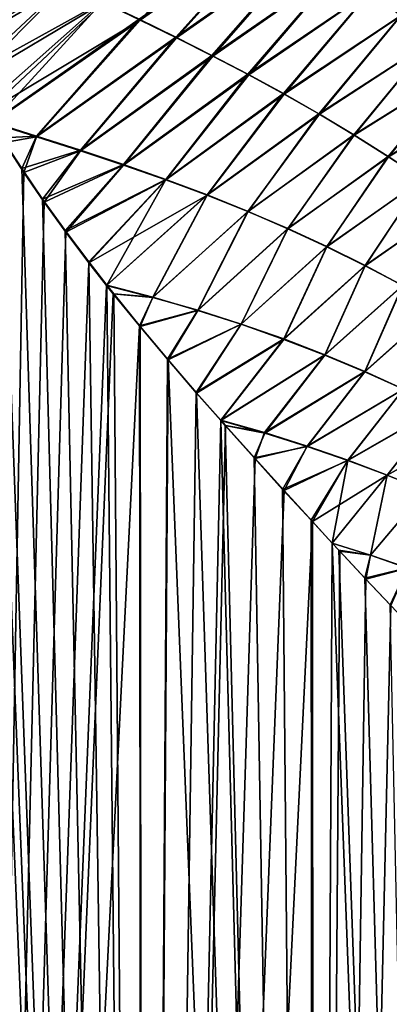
# Model space of a CAD drawing. Header units: millimetres. Extents: x -22 to 72, y 0 to 291.
# Tile 5 of 99: x 9 to 16, y 56 to 75. Entities that reach past the tile are written whole.
import ezdxf

# ---------------------------------------------------------------- set-up
doc = ezdxf.new("R2010")
doc.units = ezdxf.units.MM
doc.header["$LTSCALE"] = 65.185185
for name, color, linetype in [('13', 7, 'CONTINUOUS'), ('14', 7, 'CONTINUOUS'), ('2', 7, 'CONTINUOUS'), ('4', 7, 'CONTINUOUS')]:
    doc.layers.add(name, color=color, linetype=linetype)

msp = doc.modelspace()

# ---------------------------------------------------------------- linework, layer by layer
at = {"layer": '13', "color": 7, "linetype": 'CONTINUOUS'}
for points in [[(11.849, 74.439, 19.807), (13.834, 76.65, 19.822), (11.16, 74.775, 20.058), (11.849, 74.439, 19.807)], [(14.395, 76.219, 19.625), (13.834, 76.65, 19.822), (11.849, 74.439, 19.807), (14.395, 76.219, 19.625)], [(12.533, 74.094, 19.544), (14.395, 76.219, 19.625), (11.849, 74.439, 19.807), (12.533, 74.094, 19.544)], [(14.959, 75.774, 19.41), (14.395, 76.219, 19.625), (12.533, 74.094, 19.544), (14.959, 75.774, 19.41)], [(7.228, 74.963, 21.308), (7.582, 74.253, 21.184), (9.069, 75.775, 20.761), (7.228, 74.963, 21.308)], [(7.582, 74.253, 21.184), (9.768, 75.438, 20.534), (9.069, 75.775, 20.761), (7.582, 74.253, 21.184)], [(13.212, 73.738, 19.269), (14.959, 75.774, 19.41), (12.533, 74.094, 19.544), (13.212, 73.738, 19.269)], [(15.526, 75.315, 19.177), (14.959, 75.774, 19.41), (13.212, 73.738, 19.269), (15.526, 75.315, 19.177)], [(7.582, 74.253, 21.184), (7.889, 73.683, 21.072), (9.768, 75.438, 20.534), (7.582, 74.253, 21.184)], [(7.889, 73.683, 21.072), (10.466, 75.107, 20.301), (9.768, 75.438, 20.534), (7.889, 73.683, 21.072)], [(13.884, 73.371, 18.98), (15.526, 75.315, 19.177), (13.212, 73.738, 19.269), (13.884, 73.371, 18.98)], [(16.095, 74.842, 18.924), (15.526, 75.315, 19.177), (13.884, 73.371, 18.98), (16.095, 74.842, 18.924)], [(7.889, 73.683, 21.072), (8.217, 73.112, 20.946), (10.466, 75.107, 20.301), (7.889, 73.683, 21.072)], [(8.217, 73.112, 20.946), (8.383, 72.835, 20.88), (10.466, 75.107, 20.301), (8.217, 73.112, 20.946)], [(8.383, 72.835, 20.88), (11.16, 74.775, 20.058), (10.466, 75.107, 20.301), (8.383, 72.835, 20.88)], [(11.16, 74.775, 20.058), (8.383, 72.835, 20.88), (9.223, 72.569, 20.538), (11.16, 74.775, 20.058)], [(11.849, 74.439, 19.807), (11.16, 74.775, 20.058), (9.223, 72.569, 20.538), (11.849, 74.439, 19.807)], [(14.549, 72.989, 18.676), (16.095, 74.842, 18.924), (13.884, 73.371, 18.98), (14.549, 72.989, 18.676)], [(16.666, 74.355, 18.649), (16.095, 74.842, 18.924), (14.549, 72.989, 18.676), (16.666, 74.355, 18.649)], [(10.05, 72.304, 20.19), (11.849, 74.439, 19.807), (9.223, 72.569, 20.538), (10.05, 72.304, 20.19)], [(12.533, 74.094, 19.544), (11.849, 74.439, 19.807), (10.05, 72.304, 20.19), (12.533, 74.094, 19.544)], [(15.209, 72.592, 18.354), (16.666, 74.355, 18.649), (14.549, 72.989, 18.676), (15.209, 72.592, 18.354)], [(17.24, 73.854, 18.35), (16.666, 74.355, 18.649), (15.209, 72.592, 18.354), (17.24, 73.854, 18.35)], [(10.864, 72.033, 19.836), (12.533, 74.094, 19.544), (10.05, 72.304, 20.19), (10.864, 72.033, 19.836)], [(13.212, 73.738, 19.269), (12.533, 74.094, 19.544), (10.864, 72.033, 19.836), (13.212, 73.738, 19.269)], [(15.862, 72.181, 18.013), (17.24, 73.854, 18.35), (15.209, 72.592, 18.354), (15.862, 72.181, 18.013)], [(17.816, 73.342, 18.027), (17.24, 73.854, 18.35), (15.862, 72.181, 18.013), (17.816, 73.342, 18.027)], [(11.663, 71.751, 19.473), (13.212, 73.738, 19.269), (10.864, 72.033, 19.836), (11.663, 71.751, 19.473)], [(13.884, 73.371, 18.98), (13.212, 73.738, 19.269), (11.663, 71.751, 19.473), (13.884, 73.371, 18.98)], [(12.445, 71.457, 19.102), (13.884, 73.371, 18.98), (11.663, 71.751, 19.473), (12.445, 71.457, 19.102)], [(14.549, 72.989, 18.676), (13.884, 73.371, 18.98), (12.445, 71.457, 19.102), (14.549, 72.989, 18.676)], [(16.507, 71.757, 17.653), (17.816, 73.342, 18.027), (15.862, 72.181, 18.013), (16.507, 71.757, 17.653)], [(13.214, 71.147, 18.72), (14.549, 72.989, 18.676), (12.445, 71.457, 19.102), (13.214, 71.147, 18.72)], [(15.209, 72.592, 18.354), (14.549, 72.989, 18.676), (13.214, 71.147, 18.72), (15.209, 72.592, 18.354)], [(8.383, 72.835, 20.88), (8.567, 72.538, 20.805), (9.223, 72.569, 20.538), (8.383, 72.835, 20.88)], [(8.567, 72.538, 20.805), (8.941, 71.959, 20.647), (9.223, 72.569, 20.538), (8.567, 72.538, 20.805)], [(8.941, 71.959, 20.647), (10.05, 72.304, 20.19), (9.223, 72.569, 20.538), (8.941, 71.959, 20.647)], [(13.968, 70.82, 18.324), (15.209, 72.592, 18.354), (13.214, 71.147, 18.72), (13.968, 70.82, 18.324)], [(15.862, 72.181, 18.013), (15.209, 72.592, 18.354), (13.968, 70.82, 18.324), (15.862, 72.181, 18.013)], [(8.941, 71.959, 20.647), (9.337, 71.377, 20.471), (10.05, 72.304, 20.19), (8.941, 71.959, 20.647)], [(9.337, 71.377, 20.471), (10.864, 72.033, 19.836), (10.05, 72.304, 20.19), (9.337, 71.377, 20.471)], [(14.705, 70.476, 17.914), (15.862, 72.181, 18.013), (13.968, 70.82, 18.324), (14.705, 70.476, 17.914)], [(16.507, 71.757, 17.653), (15.862, 72.181, 18.013), (14.705, 70.476, 17.914), (16.507, 71.757, 17.653)], [(9.337, 71.377, 20.471), (9.759, 70.788, 20.274), (10.864, 72.033, 19.836), (9.337, 71.377, 20.471)], [(9.759, 70.788, 20.274), (11.663, 71.751, 19.473), (10.864, 72.033, 19.836), (9.759, 70.788, 20.274)], [(9.759, 70.788, 20.274), (10.206, 70.192, 20.052), (11.663, 71.751, 19.473), (9.759, 70.788, 20.274)], [(10.206, 70.192, 20.052), (10.546, 69.755, 19.876), (11.663, 71.751, 19.473), (10.206, 70.192, 20.052)], [(10.546, 69.755, 19.876), (12.445, 71.457, 19.102), (11.663, 71.751, 19.473), (10.546, 69.755, 19.876)], [(15.428, 70.117, 17.488), (16.507, 71.757, 17.653), (14.705, 70.476, 17.914), (15.428, 70.117, 17.488)], [(17.145, 71.321, 17.271), (16.507, 71.757, 17.653), (15.428, 70.117, 17.488), (17.145, 71.321, 17.271)], [(12.445, 71.457, 19.102), (10.546, 69.755, 19.876), (11.416, 69.524, 19.405), (12.445, 71.457, 19.102)], [(13.214, 71.147, 18.72), (12.445, 71.457, 19.102), (11.416, 69.524, 19.405), (13.214, 71.147, 18.72)], [(16.134, 69.745, 17.045), (17.145, 71.321, 17.271), (15.428, 70.117, 17.488), (16.134, 69.745, 17.045)], [(12.264, 69.278, 18.929), (13.214, 71.147, 18.72), (11.416, 69.524, 19.405), (12.264, 69.278, 18.929)], [(13.968, 70.82, 18.324), (13.214, 71.147, 18.72), (12.264, 69.278, 18.929), (13.968, 70.82, 18.324)], [(13.088, 69.014, 18.446), (13.968, 70.82, 18.324), (12.264, 69.278, 18.929), (13.088, 69.014, 18.446)], [(14.705, 70.476, 17.914), (13.968, 70.82, 18.324), (13.088, 69.014, 18.446), (14.705, 70.476, 17.914)], [(13.889, 68.73, 17.953), (14.705, 70.476, 17.914), (13.088, 69.014, 18.446), (13.889, 68.73, 17.953)], [(15.428, 70.117, 17.488), (14.705, 70.476, 17.914), (13.889, 68.73, 17.953), (15.428, 70.117, 17.488)], [(14.667, 68.43, 17.449), (15.428, 70.117, 17.488), (13.889, 68.73, 17.953), (14.667, 68.43, 17.449)], [(16.134, 69.745, 17.045), (15.428, 70.117, 17.488), (14.667, 68.43, 17.449), (16.134, 69.745, 17.045)], [(10.546, 69.755, 19.876), (10.678, 69.588, 19.805), (11.416, 69.524, 19.405), (10.546, 69.755, 19.876)], [(15.421, 68.115, 16.934), (16.134, 69.745, 17.045), (14.667, 68.43, 17.449), (15.421, 68.115, 16.934)], [(16.823, 69.362, 16.585), (16.134, 69.745, 17.045), (15.421, 68.115, 16.934), (16.823, 69.362, 16.585)], [(10.678, 69.588, 19.805), (11.177, 68.973, 19.528), (11.416, 69.524, 19.405), (10.678, 69.588, 19.805)], [(11.177, 68.973, 19.528), (12.264, 69.278, 18.929), (11.416, 69.524, 19.405), (11.177, 68.973, 19.528)], [(11.177, 68.973, 19.528), (11.704, 68.343, 19.216), (12.264, 69.278, 18.929), (11.177, 68.973, 19.528)], [(11.704, 68.343, 19.216), (13.088, 69.014, 18.446), (12.264, 69.278, 18.929), (11.704, 68.343, 19.216)], [(16.15, 67.788, 16.407), (16.823, 69.362, 16.585), (15.421, 68.115, 16.934), (16.15, 67.788, 16.407)], [(11.704, 68.343, 19.216), (12.242, 67.716, 18.878), (13.088, 69.014, 18.446), (11.704, 68.343, 19.216)], [(12.242, 67.716, 18.878), (13.889, 68.73, 17.953), (13.088, 69.014, 18.446), (12.242, 67.716, 18.878)], [(12.242, 67.716, 18.878), (12.698, 67.196, 18.574), (13.889, 68.73, 17.953), (12.242, 67.716, 18.878)], [(12.698, 67.196, 18.574), (14.667, 68.43, 17.449), (13.889, 68.73, 17.953), (12.698, 67.196, 18.574)], [(14.667, 68.43, 17.449), (12.698, 67.196, 18.574), (13.529, 66.961, 17.994), (14.667, 68.43, 17.449)], [(15.421, 68.115, 16.934), (14.667, 68.43, 17.449), (13.529, 66.961, 17.994), (15.421, 68.115, 16.934)], [(14.33, 66.709, 17.41), (15.421, 68.115, 16.934), (13.529, 66.961, 17.994), (14.33, 66.709, 17.41)], [(16.15, 67.788, 16.407), (15.421, 68.115, 16.934), (14.33, 66.709, 17.41), (16.15, 67.788, 16.407)], [(15.1, 66.442, 16.82), (16.15, 67.788, 16.407), (14.33, 66.709, 17.41), (15.1, 66.442, 16.82)], [(16.854, 67.452, 15.867), (16.15, 67.788, 16.407), (15.1, 66.442, 16.82), (16.854, 67.452, 15.867)], [(15.841, 66.163, 16.223), (16.854, 67.452, 15.867), (15.1, 66.442, 16.82), (15.841, 66.163, 16.223)], [(17.536, 67.109, 15.311), (16.854, 67.452, 15.867), (15.841, 66.163, 16.223), (17.536, 67.109, 15.311)], [(12.698, 67.196, 18.574), (12.783, 67.1, 18.516), (13.529, 66.961, 17.994), (12.698, 67.196, 18.574)], [(12.783, 67.1, 18.516), (13.328, 66.491, 18.128), (13.529, 66.961, 17.994), (12.783, 67.1, 18.516)], [(13.328, 66.491, 18.128), (14.33, 66.709, 17.41), (13.529, 66.961, 17.994), (13.328, 66.491, 18.128)], [(16.556, 65.874, 15.615), (17.536, 67.109, 15.311), (15.841, 66.163, 16.223), (16.556, 65.874, 15.615)], [(13.328, 66.491, 18.128), (13.867, 65.897, 17.718), (14.33, 66.709, 17.41), (13.328, 66.491, 18.128)], [(13.867, 65.897, 17.718), (15.1, 66.442, 16.82), (14.33, 66.709, 17.41), (13.867, 65.897, 17.718)], [(13.867, 65.897, 17.718), (14.404, 65.313, 17.285), (15.1, 66.442, 16.82), (13.867, 65.897, 17.718)], [(14.404, 65.313, 17.285), (14.804, 64.881, 16.944), (15.1, 66.442, 16.82), (14.404, 65.313, 17.285)], [(14.804, 64.881, 16.944), (15.841, 66.163, 16.223), (15.1, 66.442, 16.82), (14.804, 64.881, 16.944)], [(15.841, 66.163, 16.223), (14.804, 64.881, 16.944), (15.526, 64.652, 16.299), (15.841, 66.163, 16.223)], [(16.556, 65.874, 15.615), (15.841, 66.163, 16.223), (15.526, 64.652, 16.299), (16.556, 65.874, 15.615)], [(16.223, 64.412, 15.645), (16.556, 65.874, 15.615), (15.526, 64.652, 16.299), (16.223, 64.412, 15.645)], [(14.804, 64.881, 16.944), (14.926, 64.75, 16.837), (15.526, 64.652, 16.299), (14.804, 64.881, 16.944)], [(14.926, 64.75, 16.837), (15.421, 64.22, 16.384), (15.526, 64.652, 16.299), (14.926, 64.75, 16.837)], [(15.421, 64.22, 16.384), (16.223, 64.412, 15.645), (15.526, 64.652, 16.299), (15.421, 64.22, 16.384)], [(15.421, 64.22, 16.384), (15.895, 63.718, 15.925), (16.223, 64.412, 15.645), (15.421, 64.22, 16.384)]]:
    msp.add_3dface(points, dxfattribs=at)
at = {"layer": '14', "color": 7, "linetype": 'CONTINUOUS'}
for points in [[(11.178, 74.76, -20.053), (10.483, 75.093, -20.295), (13.287, 77.065, -20.004), (11.178, 74.76, -20.053)], [(13.845, 76.644, -19.821), (11.178, 74.76, -20.053), (13.287, 77.065, -20.004), (13.845, 76.644, -19.821)], [(11.867, 74.423, -19.801), (11.178, 74.76, -20.053), (13.845, 76.644, -19.821), (11.867, 74.423, -19.801)], [(14.406, 76.213, -19.623), (11.867, 74.423, -19.801), (13.845, 76.644, -19.821), (14.406, 76.213, -19.623)], [(12.551, 74.08, -19.538), (11.867, 74.423, -19.801), (14.406, 76.213, -19.623), (12.551, 74.08, -19.538)], [(14.969, 75.769, -19.409), (12.551, 74.08, -19.538), (14.406, 76.213, -19.623), (14.969, 75.769, -19.409)], [(7.633, 74.154, -21.166), (7.273, 74.876, -21.292), (9.08, 75.77, -20.757), (7.633, 74.154, -21.166)], [(9.784, 75.428, -20.53), (7.633, 74.154, -21.166), (9.08, 75.77, -20.757), (9.784, 75.428, -20.53)], [(13.227, 73.726, -19.264), (12.551, 74.08, -19.538), (14.969, 75.769, -19.409), (13.227, 73.726, -19.264)], [(15.534, 75.312, -19.176), (13.227, 73.726, -19.264), (14.969, 75.769, -19.409), (15.534, 75.312, -19.176)], [(7.942, 73.58, -21.052), (7.633, 74.154, -21.166), (9.784, 75.428, -20.53), (7.942, 73.58, -21.052)], [(10.483, 75.093, -20.295), (7.942, 73.58, -21.052), (9.784, 75.428, -20.53), (10.483, 75.093, -20.295)], [(13.897, 73.361, -18.975), (13.227, 73.726, -19.264), (15.534, 75.312, -19.176), (13.897, 73.361, -18.975)], [(16.1, 74.84, -18.923), (13.897, 73.361, -18.975), (15.534, 75.312, -19.176), (16.1, 74.84, -18.923)], [(8.268, 73.013, -20.926), (7.942, 73.58, -21.052), (10.483, 75.093, -20.295), (8.268, 73.013, -20.926)], [(11.178, 74.76, -20.053), (8.268, 73.013, -20.926), (10.483, 75.093, -20.295), (11.178, 74.76, -20.053)], [(8.383, 72.822, -20.88), (8.268, 73.013, -20.926), (11.178, 74.76, -20.053), (8.383, 72.822, -20.88)], [(9.223, 72.555, -20.538), (8.383, 72.822, -20.88), (11.178, 74.76, -20.053), (9.223, 72.555, -20.538)], [(11.867, 74.423, -19.801), (9.223, 72.555, -20.538), (11.178, 74.76, -20.053), (11.867, 74.423, -19.801)], [(14.561, 72.981, -18.671), (13.897, 73.361, -18.975), (16.1, 74.84, -18.923), (14.561, 72.981, -18.671)], [(16.668, 74.354, -18.648), (14.561, 72.981, -18.671), (16.1, 74.84, -18.923), (16.668, 74.354, -18.648)], [(10.051, 72.291, -20.19), (9.223, 72.555, -20.538), (11.867, 74.423, -19.801), (10.051, 72.291, -20.19)], [(12.551, 74.08, -19.538), (10.051, 72.291, -20.19), (11.867, 74.423, -19.801), (12.551, 74.08, -19.538)], [(15.218, 72.587, -18.349), (14.561, 72.981, -18.671), (16.668, 74.354, -18.648), (15.218, 72.587, -18.349)], [(17.238, 73.854, -18.35), (15.218, 72.587, -18.349), (16.668, 74.354, -18.648), (17.238, 73.854, -18.35)], [(10.864, 72.022, -19.836), (10.051, 72.291, -20.19), (12.551, 74.08, -19.538), (10.864, 72.022, -19.836)], [(13.227, 73.726, -19.264), (10.864, 72.022, -19.836), (12.551, 74.08, -19.538), (13.227, 73.726, -19.264)], [(15.869, 72.177, -18.009), (15.218, 72.587, -18.349), (17.238, 73.854, -18.35), (15.869, 72.177, -18.009)], [(17.811, 73.343, -18.027), (15.869, 72.177, -18.009), (17.238, 73.854, -18.35), (17.811, 73.343, -18.027)], [(11.662, 71.744, -19.474), (10.864, 72.022, -19.836), (13.227, 73.726, -19.264), (11.662, 71.744, -19.474)], [(13.897, 73.361, -18.975), (11.662, 71.744, -19.474), (13.227, 73.726, -19.264), (13.897, 73.361, -18.975)], [(12.445, 71.453, -19.103), (11.662, 71.744, -19.474), (13.897, 73.361, -18.975), (12.445, 71.453, -19.103)], [(14.561, 72.981, -18.671), (12.445, 71.453, -19.103), (13.897, 73.361, -18.975), (14.561, 72.981, -18.671)], [(16.512, 71.754, -17.648), (15.869, 72.177, -18.009), (17.811, 73.343, -18.027), (16.512, 71.754, -17.648)], [(13.213, 71.147, -18.72), (12.445, 71.453, -19.103), (14.561, 72.981, -18.671), (13.213, 71.147, -18.72)], [(15.218, 72.587, -18.349), (13.213, 71.147, -18.72), (14.561, 72.981, -18.671), (15.218, 72.587, -18.349)], [(8.614, 72.447, -20.786), (8.383, 72.822, -20.88), (9.223, 72.555, -20.538), (8.614, 72.447, -20.786)], [(8.98, 71.883, -20.63), (8.614, 72.447, -20.786), (9.223, 72.555, -20.538), (8.98, 71.883, -20.63)], [(10.051, 72.291, -20.19), (8.98, 71.883, -20.63), (9.223, 72.555, -20.538), (10.051, 72.291, -20.19)], [(13.965, 70.823, -18.325), (13.213, 71.147, -18.72), (15.218, 72.587, -18.349), (13.965, 70.823, -18.325)], [(15.869, 72.177, -18.009), (13.965, 70.823, -18.325), (15.218, 72.587, -18.349), (15.869, 72.177, -18.009)], [(9.365, 71.321, -20.459), (8.98, 71.883, -20.63), (10.051, 72.291, -20.19), (9.365, 71.321, -20.459)], [(10.864, 72.022, -19.836), (9.365, 71.321, -20.459), (10.051, 72.291, -20.19), (10.864, 72.022, -19.836)], [(14.703, 70.481, -17.915), (13.965, 70.823, -18.325), (15.869, 72.177, -18.009), (14.703, 70.481, -17.915)], [(16.512, 71.754, -17.648), (14.703, 70.481, -17.915), (15.869, 72.177, -18.009), (16.512, 71.754, -17.648)], [(9.775, 70.752, -20.266), (9.365, 71.321, -20.459), (10.864, 72.022, -19.836), (9.775, 70.752, -20.266)], [(11.662, 71.744, -19.474), (9.775, 70.752, -20.266), (10.864, 72.022, -19.836), (11.662, 71.744, -19.474)], [(10.209, 70.177, -20.051), (9.775, 70.752, -20.266), (11.662, 71.744, -19.474), (10.209, 70.177, -20.051)], [(12.445, 71.453, -19.103), (10.209, 70.177, -20.051), (11.662, 71.744, -19.474), (12.445, 71.453, -19.103)], [(15.424, 70.123, -17.49), (14.703, 70.481, -17.915), (16.512, 71.754, -17.648), (15.424, 70.123, -17.49)], [(17.149, 71.319, -17.267), (15.424, 70.123, -17.49), (16.512, 71.754, -17.648), (17.149, 71.319, -17.267)], [(10.545, 69.748, -19.876), (10.209, 70.177, -20.051), (12.445, 71.453, -19.103), (10.545, 69.748, -19.876)], [(11.417, 69.522, -19.405), (10.545, 69.748, -19.876), (12.445, 71.453, -19.103), (11.417, 69.522, -19.405)], [(13.213, 71.147, -18.72), (11.417, 69.522, -19.405), (12.445, 71.453, -19.103), (13.213, 71.147, -18.72)], [(16.13, 69.75, -17.047), (15.424, 70.123, -17.49), (17.149, 71.319, -17.267), (16.13, 69.75, -17.047)], [(12.264, 69.281, -18.929), (11.417, 69.522, -19.405), (13.213, 71.147, -18.72), (12.264, 69.281, -18.929)], [(13.965, 70.823, -18.325), (12.264, 69.281, -18.929), (13.213, 71.147, -18.72), (13.965, 70.823, -18.325)], [(13.088, 69.019, -18.445), (12.264, 69.281, -18.929), (13.965, 70.823, -18.325), (13.088, 69.019, -18.445)], [(14.703, 70.481, -17.915), (13.088, 69.019, -18.445), (13.965, 70.823, -18.325), (14.703, 70.481, -17.915)], [(13.889, 68.737, -17.953), (13.088, 69.019, -18.445), (14.703, 70.481, -17.915), (13.889, 68.737, -17.953)], [(15.424, 70.123, -17.49), (13.889, 68.737, -17.953), (14.703, 70.481, -17.915), (15.424, 70.123, -17.49)], [(14.666, 68.436, -17.45), (13.889, 68.737, -17.953), (15.424, 70.123, -17.49), (14.666, 68.436, -17.45)], [(16.13, 69.75, -17.047), (14.666, 68.436, -17.45), (15.424, 70.123, -17.49), (16.13, 69.75, -17.047)], [(10.669, 69.592, -19.809), (10.545, 69.748, -19.876), (11.417, 69.522, -19.405), (10.669, 69.592, -19.809)], [(15.419, 68.12, -16.935), (14.666, 68.436, -17.45), (16.13, 69.75, -17.047), (15.419, 68.12, -16.935)], [(16.819, 69.367, -16.587), (15.419, 68.12, -16.935), (16.13, 69.75, -17.047), (16.819, 69.367, -16.587)], [(11.165, 68.987, -19.535), (10.669, 69.592, -19.809), (11.417, 69.522, -19.405), (11.165, 68.987, -19.535)], [(12.264, 69.281, -18.929), (11.165, 68.987, -19.535), (11.417, 69.522, -19.405), (12.264, 69.281, -18.929)], [(16.149, 67.791, -16.408), (15.419, 68.12, -16.935), (16.819, 69.367, -16.587), (16.149, 67.791, -16.408)], [(11.694, 68.359, -19.222), (11.165, 68.987, -19.535), (12.264, 69.281, -18.929), (11.694, 68.359, -19.222)], [(13.088, 69.019, -18.445), (11.694, 68.359, -19.222), (12.264, 69.281, -18.929), (13.088, 69.019, -18.445)], [(12.238, 67.728, -18.881), (11.694, 68.359, -19.222), (13.088, 69.019, -18.445), (12.238, 67.728, -18.881)], [(13.889, 68.737, -17.953), (12.238, 67.728, -18.881), (13.088, 69.019, -18.445), (13.889, 68.737, -17.953)], [(12.698, 67.205, -18.574), (12.238, 67.728, -18.881), (13.889, 68.737, -17.953), (12.698, 67.205, -18.574)], [(14.666, 68.436, -17.45), (12.698, 67.205, -18.574), (13.889, 68.737, -17.953), (14.666, 68.436, -17.45)], [(13.528, 66.969, -17.995), (12.698, 67.205, -18.574), (14.666, 68.436, -17.45), (13.528, 66.969, -17.995)], [(15.419, 68.12, -16.935), (13.528, 66.969, -17.995), (14.666, 68.436, -17.45), (15.419, 68.12, -16.935)], [(14.328, 66.715, -17.411), (13.528, 66.969, -17.995), (15.419, 68.12, -16.935), (14.328, 66.715, -17.411)], [(16.149, 67.791, -16.408), (14.328, 66.715, -17.411), (15.419, 68.12, -16.935), (16.149, 67.791, -16.408)], [(15.099, 66.446, -16.821), (14.328, 66.715, -17.411), (16.149, 67.791, -16.408), (15.099, 66.446, -16.821)], [(16.855, 67.453, -15.866), (15.099, 66.446, -16.821), (16.149, 67.791, -16.408), (16.855, 67.453, -15.866)], [(15.842, 66.165, -16.223), (15.099, 66.446, -16.821), (16.855, 67.453, -15.866), (15.842, 66.165, -16.223)], [(17.537, 67.108, -15.309), (15.842, 66.165, -16.223), (16.855, 67.453, -15.866), (17.537, 67.108, -15.309)], [(12.79, 67.101, -18.511), (12.698, 67.205, -18.574), (13.528, 66.969, -17.995), (12.79, 67.101, -18.511)], [(13.349, 66.477, -18.113), (12.79, 67.101, -18.511), (13.528, 66.969, -17.995), (13.349, 66.477, -18.113)], [(14.328, 66.715, -17.411), (13.349, 66.477, -18.113), (13.528, 66.969, -17.995), (14.328, 66.715, -17.411)], [(16.557, 65.873, -15.614), (15.842, 66.165, -16.223), (17.537, 67.108, -15.309), (16.557, 65.873, -15.614)], [(13.894, 65.874, -17.698), (13.349, 66.477, -18.113), (14.328, 66.715, -17.411), (13.894, 65.874, -17.698)], [(15.099, 66.446, -16.821), (13.894, 65.874, -17.698), (14.328, 66.715, -17.411), (15.099, 66.446, -16.821)], [(14.429, 65.29, -17.264), (13.894, 65.874, -17.698), (15.099, 66.446, -16.821), (14.429, 65.29, -17.264)], [(15.842, 66.165, -16.223), (14.429, 65.29, -17.264), (15.099, 66.446, -16.821), (15.842, 66.165, -16.223)], [(14.805, 64.883, -16.943), (14.429, 65.29, -17.264), (15.842, 66.165, -16.223), (14.805, 64.883, -16.943)], [(15.527, 64.653, -16.298), (14.805, 64.883, -16.943), (15.842, 66.165, -16.223), (15.527, 64.653, -16.298)], [(16.557, 65.873, -15.614), (15.527, 64.653, -16.298), (15.842, 66.165, -16.223), (16.557, 65.873, -15.614)], [(16.224, 64.411, -15.644), (15.527, 64.653, -16.298), (16.557, 65.873, -15.614), (16.224, 64.411, -15.644)], [(14.947, 64.73, -16.818), (14.805, 64.883, -16.943), (15.527, 64.653, -16.298), (14.947, 64.73, -16.818)], [(15.439, 64.202, -16.367), (14.947, 64.73, -16.818), (15.527, 64.653, -16.298), (15.439, 64.202, -16.367)], [(16.224, 64.411, -15.644), (15.439, 64.202, -16.367), (15.527, 64.653, -16.298), (16.224, 64.411, -15.644)], [(15.908, 63.704, -15.911), (15.439, 64.202, -16.367), (16.224, 64.411, -15.644), (15.908, 63.704, -15.911)]]:
    msp.add_3dface(points, dxfattribs=at)
at = {"layer": '2', "color": 7, "linetype": 'CONTINUOUS'}
for points in [[(8.98, 71.883, -20.63), (7.695, 0, -21.143), (8.614, 72.447, -20.786), (8.98, 71.883, -20.63)], [(9.365, 71.321, -20.459), (7.695, 0, -21.143), (8.98, 71.883, -20.63), (9.365, 71.321, -20.459)], [(9.775, 70.752, -20.266), (7.695, 0, -21.143), (9.365, 71.321, -20.459), (9.775, 70.752, -20.266)], [(10.209, 70.177, -20.051), (7.695, 0, -21.143), (9.775, 70.752, -20.266), (10.209, 70.177, -20.051)], [(10.545, 69.748, -19.876), (7.695, 0, -21.143), (10.209, 70.177, -20.051), (10.545, 69.748, -19.876)], [(10.669, 69.592, -19.809), (7.695, 0, -21.143), (10.545, 69.748, -19.876), (10.669, 69.592, -19.809)], [(11.165, 68.987, -19.535), (7.695, 0, -21.143), (10.669, 69.592, -19.809), (11.165, 68.987, -19.535)], [(11.25, 0, -19.486), (7.695, 0, -21.143), (11.165, 68.987, -19.535), (11.25, 0, -19.486)], [(11.694, 68.359, -19.222), (11.25, 0, -19.486), (11.165, 68.987, -19.535), (11.694, 68.359, -19.222)], [(12.238, 67.728, -18.881), (11.25, 0, -19.486), (11.694, 68.359, -19.222), (12.238, 67.728, -18.881)], [(12.698, 67.205, -18.574), (11.25, 0, -19.486), (12.238, 67.728, -18.881), (12.698, 67.205, -18.574)], [(12.79, 67.101, -18.511), (11.25, 0, -19.486), (12.698, 67.205, -18.574), (12.79, 67.101, -18.511)], [(13.349, 66.477, -18.113), (11.25, 0, -19.486), (12.79, 67.101, -18.511), (13.349, 66.477, -18.113)], [(13.894, 65.874, -17.698), (11.25, 0, -19.486), (13.349, 66.477, -18.113), (13.894, 65.874, -17.698)], [(14.429, 65.29, -17.264), (11.25, 0, -19.486), (13.894, 65.874, -17.698), (14.429, 65.29, -17.264)], [(14.463, 0, -17.236), (11.25, 0, -19.486), (14.429, 65.29, -17.264), (14.463, 0, -17.236)], [(14.805, 64.883, -16.943), (14.463, 0, -17.236), (14.429, 65.29, -17.264), (14.805, 64.883, -16.943)], [(14.947, 64.73, -16.818), (14.463, 0, -17.236), (14.805, 64.883, -16.943), (14.947, 64.73, -16.818)], [(15.439, 64.202, -16.367), (14.463, 0, -17.236), (14.947, 64.73, -16.818), (15.439, 64.202, -16.367)], [(15.908, 63.704, -15.911), (14.463, 0, -17.236), (15.439, 64.202, -16.367), (15.908, 63.704, -15.911)], [(16.359, 63.231, -15.448), (14.463, 0, -17.236), (15.908, 63.704, -15.911), (16.359, 63.231, -15.448)], [(16.79, 62.784, -14.979), (14.463, 0, -17.236), (16.359, 63.231, -15.448), (16.79, 62.784, -14.979)], [(16.845, 62.727, -14.917), (14.463, 0, -17.236), (16.79, 62.784, -14.979), (16.845, 62.727, -14.917)], [(17.236, 0, -14.463), (14.463, 0, -17.236), (16.845, 62.727, -14.917), (17.236, 0, -14.463)]]:
    msp.add_3dface(points, dxfattribs=at)
at = {"layer": '4', "color": 7, "linetype": 'CONTINUOUS'}
for points in [[(7.695, 0, 21.143), (11.25, 0, 19.486), (7.889, 73.683, 21.072), (7.695, 0, 21.143)], [(7.889, 73.683, 21.072), (11.25, 0, 19.486), (8.217, 73.112, 20.946), (7.889, 73.683, 21.072)], [(8.217, 73.112, 20.946), (11.25, 0, 19.486), (8.383, 72.835, 20.88), (8.217, 73.112, 20.946)], [(8.383, 72.835, 20.88), (11.25, 0, 19.486), (8.567, 72.538, 20.805), (8.383, 72.835, 20.88)], [(8.567, 72.538, 20.805), (11.25, 0, 19.486), (8.941, 71.959, 20.647), (8.567, 72.538, 20.805)], [(8.941, 71.959, 20.647), (11.25, 0, 19.486), (9.337, 71.377, 20.471), (8.941, 71.959, 20.647)], [(9.337, 71.377, 20.471), (11.25, 0, 19.486), (9.759, 70.788, 20.274), (9.337, 71.377, 20.471)], [(9.759, 70.788, 20.274), (11.25, 0, 19.486), (10.206, 70.192, 20.052), (9.759, 70.788, 20.274)], [(10.206, 70.192, 20.052), (11.25, 0, 19.486), (10.546, 69.755, 19.876), (10.206, 70.192, 20.052)], [(10.546, 69.755, 19.876), (11.25, 0, 19.486), (10.678, 69.588, 19.805), (10.546, 69.755, 19.876)], [(10.678, 69.588, 19.805), (11.25, 0, 19.486), (11.177, 68.973, 19.528), (10.678, 69.588, 19.805)], [(11.177, 68.973, 19.528), (11.25, 0, 19.486), (11.704, 68.343, 19.216), (11.177, 68.973, 19.528)], [(11.25, 0, 19.486), (14.463, 0, 17.236), (11.704, 68.343, 19.216), (11.25, 0, 19.486)], [(11.704, 68.343, 19.216), (14.463, 0, 17.236), (12.242, 67.716, 18.878), (11.704, 68.343, 19.216)], [(12.242, 67.716, 18.878), (14.463, 0, 17.236), (12.698, 67.196, 18.574), (12.242, 67.716, 18.878)], [(12.698, 67.196, 18.574), (14.463, 0, 17.236), (12.783, 67.1, 18.516), (12.698, 67.196, 18.574)], [(12.783, 67.1, 18.516), (14.463, 0, 17.236), (13.328, 66.491, 18.128), (12.783, 67.1, 18.516)], [(13.328, 66.491, 18.128), (14.463, 0, 17.236), (13.867, 65.897, 17.718), (13.328, 66.491, 18.128)], [(13.867, 65.897, 17.718), (14.463, 0, 17.236), (14.404, 65.313, 17.285), (13.867, 65.897, 17.718)], [(14.404, 65.313, 17.285), (14.463, 0, 17.236), (14.804, 64.881, 16.944), (14.404, 65.313, 17.285)], [(14.463, 0, 17.236), (17.236, 0, 14.463), (14.804, 64.881, 16.944), (14.463, 0, 17.236)], [(14.804, 64.881, 16.944), (17.236, 0, 14.463), (14.926, 64.75, 16.837), (14.804, 64.881, 16.944)], [(14.926, 64.75, 16.837), (17.236, 0, 14.463), (15.421, 64.22, 16.384), (14.926, 64.75, 16.837)], [(15.421, 64.22, 16.384), (17.236, 0, 14.463), (15.895, 63.718, 15.925), (15.421, 64.22, 16.384)]]:
    msp.add_3dface(points, dxfattribs=at)

doc.saveas('drawing.dxf')
